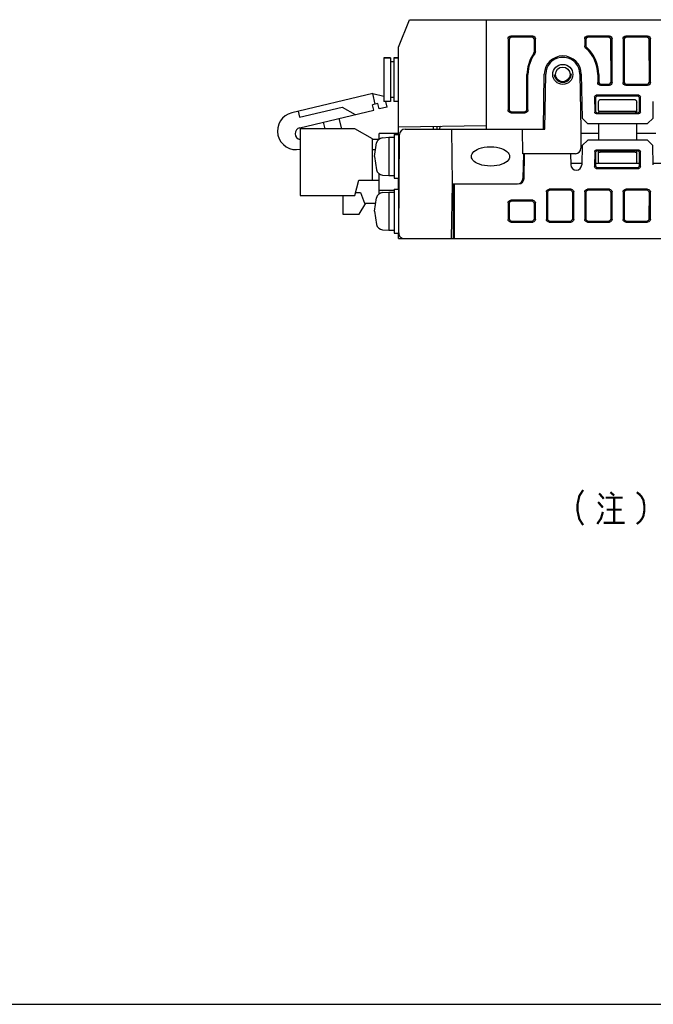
# Model space of a CAD drawing. Extents: x 0 to 840, y 0 to 594.
# Tile 15 of 21: x 541 to 657, y 0 to 180. Entities that reach past the tile are written whole.
import ezdxf

# ---------------------------------------------------------------- set-up
doc = ezdxf.new("R2010")
doc.units = 0
doc.header["$LTSCALE"] = 46.2
doc.linetypes.add('HIDDEN', pattern=[0.2, 0.1, -0.1])
doc.layers.get('0').update_dxf_attribs({"linetype": 'CONTINUOUS'})
for name, color, linetype in [('ALL_AXIS', 7, 'CONTINUOUS'), ('ALL_FEATURES', 7, 'CONTINUOUS'), ('ALL_NOTE', 7, 'CONTINUOUS'), ('DEFAULT_2', 8, 'HIDDEN')]:
    doc.layers.add(name, color=color, linetype=linetype)

msp = doc.modelspace()

# ---------------------------------------------------------------- linework, layer by layer
at = {"color": 7, "linetype": 'CONTINUOUS'}
msp.add_line((0, 0), (840, 0), dxfattribs=at)
at = {"layer": 'ALL_AXIS', "color": 7, "linetype": 'CONTINUOUS'}
for p, q in [((607.3, 173.05), (607.3, 165.05)), ((607.3, 173.05), (608.5, 173.05)), ((609.1, 173.05), (610, 173.05)), ((592.02, 160.025), (592.02, 147.875)), ((602.02, 160.025), (592.02, 160.025)), ((605.22, 158.225), (602.02, 160.025)), ((607.081, 158.402), (608.2, 158.5)), ((608.2, 158.5), (608.2, 151.5)), ((608.2, 158.5), (609.2, 158.5)), ((609.2, 159), (609.2, 151)), ((609.2, 159), (610, 159)), ((610, 159), (610, 151)), ((605.6, 155), (605.944, 157.463)), ((610, 156.773), (610.146, 156.773)), ((605.6, 155), (605.944, 152.537)), ((610, 153.227), (610.115, 153.227)), ((607.081, 151.598), (608.2, 151.5)), ((608.2, 151.5), (609.2, 151.5)), ((602.02, 147.875), (602.72, 150.675)), ((609.2, 151), (610, 151)), ((592.02, 147.875), (602.02, 147.875)), ((599.82, 147.875), (599.82, 144.425)), ((607.081, 148.402), (608.2, 148.5)), ((608.2, 148.5), (608.2, 141.5)), ((608.2, 148.5), (609.2, 148.5)), ((609.2, 149), (609.2, 141)), ((609.2, 149), (610, 149)), ((610, 149), (610, 141.009)), ((605.6, 145), (605.944, 147.463)), ((610, 146.773), (610.059, 146.773)), ((620, 147.1), (620.2, 147.1)), ((599.82, 144.425), (602.82, 144.425)), ((605.6, 145), (605.944, 142.537)), ((620, 145.49), (620.2, 145.49)), ((610, 143.227), (610.028, 143.227)), ((607.081, 141.598), (608.2, 141.5)), ((608.2, 141.5), (609.2, 141.5)), ((609.2, 141), (610, 141))]:
    msp.add_line(p, q, dxfattribs=at)
for points in [[(626.83, 153.227), (626.224, 153.254), (625.682, 153.326), (625.2, 153.432), (624.772, 153.566), (624.398, 153.724), (624.075, 153.903), (623.805, 154.101), (623.589, 154.316), (623.432, 154.543), (623.338, 154.774), (623.305, 155), (623.329, 155.225), (623.414, 155.455), (623.561, 155.682), (623.769, 155.898), (624.033, 156.097), (624.351, 156.277), (624.72, 156.435), (625.143, 156.569), (625.622, 156.675), (626.16, 156.746), (626.762, 156.773)], [(626.762, 156.773), (627.368, 156.746), (627.909, 156.674), (628.392, 156.568), (628.82, 156.434), (629.194, 156.276), (629.517, 156.097), (629.787, 155.899), (630.003, 155.684), (630.16, 155.457), (630.253, 155.226), (630.286, 155), (630.262, 154.775), (630.178, 154.545), (630.031, 154.318), (629.823, 154.102), (629.558, 153.903), (629.241, 153.723), (628.871, 153.565), (628.448, 153.431), (627.97, 153.325), (627.432, 153.254), (626.83, 153.227)]]:
    msp.add_lwpolyline(points, dxfattribs=at)
for centre, radius, start, end in [((640, 170), 3.377, 1, 179), ((591.277, 159.658), 3.415, 103.36311, 282.56929), ((592.173, 159.189), 1.078, 103.36311, 261.15427), ((607.194, 157.107), 1.3, 95, 164.11915), ((607.194, 152.893), 1.3, 195.88085, 265), ((607.194, 147.107), 1.3, 95, 164.11915), ((607.194, 142.893), 1.3, 195.88085, 265)]:
    msp.add_arc(centre, radius, start, end, dxfattribs=at)
at = {"layer": 'ALL_FEATURES', "color": 7, "linetype": 'CONTINUOUS'}
for p, q in [((610, 175), (612, 180)), ((612, 180), (704.547, 180)), ((626, 180), (626, 160)), ((630, 176.502), (630, 163.498)), ((634.502, 177), (630.498, 177)), ((634.306, 176.804), (630.694, 176.804)), ((635, 174.129), (635, 176.502)), ((644, 176.502), (644, 175.201)), ((648.502, 177), (644.498, 177)), ((648.306, 176.804), (644.694, 176.804)), ((649, 168.498), (649, 176.502)), ((651, 176.502), (651, 168.498)), ((655.502, 177), (651.498, 177)), ((655.306, 176.804), (651.694, 176.804)), ((656, 168.498), (656, 176.502)), ((610, 159), (610, 175)), ((630.195, 176.307), (630.176, 163.674)), ((634.808, 174.193), (634.805, 176.307)), ((644.195, 176.307), (644.194, 175.288)), ((648.816, 168.682), (648.805, 176.307)), ((651.195, 176.307), (651.184, 168.682)), ((655.816, 168.682), (655.805, 176.307)), ((608.5, 173.05), (607.3, 173.05)), ((608.5, 173.05), (608.5, 165.05)), ((609.1, 173.05), (609.1, 165.05)), ((610, 173.05), (609.1, 173.05)), ((640.394, 173.1), (639.606, 173.1)), ((609.1, 172.3), (608.5, 172.3)), ((633.446, 163.674), (633.437, 170)), ((633.622, 163.498), (633.622, 170)), ((636.448, 160), (636.623, 170.059)), ((636.7, 160), (636.876, 170.055)), ((643.124, 170.055), (643.3, 160)), ((643.377, 170.059), (643.517, 162)), ((646.378, 170), (646.378, 168.498)), ((646.563, 170), (646.561, 168.682)), ((646.876, 168), (648.502, 168)), ((647.059, 168.183), (648.319, 168.183)), ((651.498, 168), (655.502, 168)), ((651.681, 168.183), (655.319, 168.183)), ((605.262, 166.49), (590.488, 162.98)), ((605.725, 164.544), (605.262, 166.49)), ((605.262, 166.49), (607.3, 166.012)), ((609.1, 165.8), (608.5, 165.8)), ((645.821, 165.88), (645.825, 163.123)), ((646, 165.701), (646, 163.299)), ((653.881, 166.18), (646.119, 166.18)), ((653.701, 166), (646.299, 166)), ((654, 163.299), (654, 165.701)), ((654.175, 163.123), (654.179, 165.88)), ((591.896, 162.184), (599.679, 164.033)), ((599.679, 164.033), (602.064, 162.647)), ((606.211, 164.66), (605.238, 164.429)), ((605.469, 163.456), (605.238, 164.429)), ((606.442, 163.687), (606.211, 164.66)), ((607.902, 164.033), (606.442, 163.687)), ((608.5, 165.05), (607.3, 165.05)), ((607.902, 164.033), (607.66, 165.05)), ((610, 165.05), (609.1, 165.05)), ((646.5, 163.5), (646.5, 164.937)), ((653.207, 165.336), (646.793, 165.336)), ((653.5, 163.5), (653.5, 164.937)), ((656.483, 162), (656.535, 165.017)), ((591.641, 163.254), (591.896, 162.184)), ((591.924, 160.238), (605.469, 163.456)), ((630.498, 163), (633.124, 163)), ((630.673, 163.175), (632.949, 163.175)), ((646.124, 162.825), (653.876, 162.825)), ((646.298, 163), (653.702, 163)), ((646.5, 163.199), (646.5, 163)), ((646.5, 163.197), (646.507, 163)), ((653.2, 163.2), (646.8, 163.2)), ((653.5, 163.198), (653.493, 163)), ((653.5, 163), (653.5, 163.199)), ((596.226, 161.26), (596.52, 160.025)), ((599.603, 160.025), (599.145, 161.953)), ((610, 160.388), (626, 160.668)), ((616.4, 160), (616.4, 160.5)), ((617, 160.51), (617, 160)), ((643.517, 162), (644.535, 161)), ((644.535, 161), (655.465, 161)), ((646.499, 161), (646.498, 159.25)), ((653.502, 159.25), (653.501, 161)), ((655.465, 161), (656.483, 162)), ((606.42, 158.12), (606.42, 159.2)), ((610, 159.2), (606.42, 159.2)), ((610.009, 141.009), (610.166, 159.009)), ((611.166, 160), (636.7, 160)), ((617.439, 160), (617.442, 160.045)), ((619.825, 150), (619.738, 160)), ((632.694, 155.5), (632.607, 160)), ((643.3, 160), (643.3, 156.5)), ((643.3, 159.25), (646.498, 159.25)), ((646.498, 159.25), (646.499, 158)), ((653.501, 158), (653.502, 159.25)), ((653.502, 159.25), (657.002, 159.25)), ((605.22, 150.675), (605.22, 158.225)), ((605.22, 158.135), (606.42, 158.135)), ((643.526, 157), (643.465, 153.483)), ((644.544, 158), (643.526, 157)), ((655.456, 158), (644.544, 158)), ((656.474, 157), (655.456, 158)), ((656.535, 153.483), (656.474, 157)), ((605.771, 156.225), (605.22, 156.225)), ((642.3, 155.5), (632.694, 155.5)), ((632.8, 155.5), (632.721, 150.983)), ((632.921, 150.983), (633, 155.5)), ((641.43, 155.5), (641.465, 153.483)), ((645.826, 155.876), (645.821, 153.121)), ((646, 155.701), (646, 153.299)), ((653.876, 156.174), (646.124, 156.174)), ((653.702, 156), (646.298, 156)), ((646.5, 154.071), (646.5, 156)), ((646.507, 156), (646.5, 155.797)), ((646.511, 155.489), (646.5, 155.795)), ((653.2, 155.8), (646.8, 155.8)), ((653.493, 156), (653.5, 155.796)), ((653.5, 155.799), (653.5, 156)), ((653.5, 154.071), (653.5, 155.5)), ((654, 153.299), (654, 155.701)), ((654.179, 153.121), (654.174, 155.876)), ((643.469, 153.7), (641.461, 153.7)), ((654, 153.7), (646, 153.7)), ((646.299, 153), (653.701, 153)), ((658.539, 153.7), (656.531, 153.7)), ((606.42, 148.12), (606.42, 151.88)), ((646.12, 152.821), (653.88, 152.821)), ((602.72, 150.675), (606.42, 150.675)), ((610, 149), (610, 151)), ((619.651, 140), (619.825, 150)), ((620, 149.937), (619.824, 149.94)), ((619.825, 150), (631.721, 150)), ((620, 140), (620, 149.937)), ((620.2, 140), (620.2, 150)), ((602.16, 148.435), (603.02, 148.435)), ((603.02, 148.435), (603.77, 146.435)), ((609.2, 148.8), (606.42, 148.8)), ((637, 148.502), (637, 143.498)), ((637.186, 148.316), (637.193, 143.691)), ((641.502, 149), (637.498, 149)), ((641.317, 148.815), (637.683, 148.815)), ((641.807, 143.691), (641.814, 148.316)), ((642, 143.498), (642, 148.502)), ((644, 148.502), (644, 143.498)), ((644.186, 148.316), (644.193, 143.691)), ((648.502, 149), (644.498, 149)), ((648.317, 148.815), (644.683, 148.815)), ((648.807, 143.691), (648.814, 148.316)), ((649, 143.498), (649, 148.502)), ((651, 148.502), (651, 143.498)), ((651.186, 148.316), (651.193, 143.691)), ((655.502, 149), (651.498, 149)), ((655.317, 148.815), (651.683, 148.815)), ((655.807, 143.691), (655.814, 148.316)), ((656, 143.498), (656, 148.502)), ((602.82, 144.425), (604.023, 146.435)), ((603.77, 146.435), (605.77, 146.435)), ((630, 146.502), (630, 143.498)), ((630.189, 146.313), (630.193, 143.691)), ((634.502, 147), (630.498, 147)), ((634.314, 146.812), (630.686, 146.812)), ((634.807, 143.691), (634.811, 146.313)), ((635, 143.498), (635, 146.502)), ((620.2, 142.333), (620, 142.336)), ((630.498, 143), (634.502, 143)), ((630.692, 143.194), (634.308, 143.194)), ((637.498, 143), (641.502, 143)), ((637.692, 143.194), (641.308, 143.194)), ((644.498, 143), (648.502, 143)), ((644.692, 143.194), (648.308, 143.194)), ((651.498, 143), (655.502, 143)), ((651.692, 143.194), (655.308, 143.194)), ((610, 140), (610, 141.009)), ((620.2, 142), (620, 142)), ((620.2, 141), (620, 141)), ((620, 140.953), (620.2, 140.953)), ((620, 140.9), (620.2, 140.9)), ((610, 140), (775.3, 140))]:
    msp.add_line(p, q, dxfattribs=at)
for points in [[(630, 176.502), (630.038, 176.693), (630.146, 176.854), (630.307, 176.962), (630.498, 177)], [(630.694, 176.804), (630.503, 176.766), (630.341, 176.658), (630.233, 176.497), (630.195, 176.307)], [(634.805, 176.307), (634.767, 176.497), (634.659, 176.658), (634.497, 176.766), (634.306, 176.804)], [(634.502, 177), (634.693, 176.962), (634.854, 176.854), (634.962, 176.693), (635, 176.502)], [(644, 176.502), (644.038, 176.693), (644.146, 176.854), (644.307, 176.962), (644.498, 177)], [(644.694, 176.804), (644.503, 176.766), (644.341, 176.658), (644.233, 176.497), (644.195, 176.307)], [(648.805, 176.307), (648.767, 176.497), (648.659, 176.658), (648.497, 176.766), (648.306, 176.804)], [(648.502, 177), (648.693, 176.962), (648.854, 176.854), (648.962, 176.693), (649, 176.502)], [(651, 176.502), (651.038, 176.693), (651.146, 176.854), (651.307, 176.962), (651.498, 177)], [(651.694, 176.804), (651.503, 176.766), (651.341, 176.658), (651.233, 176.497), (651.195, 176.307)], [(655.805, 176.307), (655.767, 176.497), (655.659, 176.658), (655.497, 176.766), (655.306, 176.804)], [(655.502, 177), (655.693, 176.962), (655.854, 176.854), (655.962, 176.693), (656, 176.502)], [(644.172, 174.824), (644.079, 174.931), (644.02, 175.06), (644, 175.201)], [(644.194, 175.288), (644.213, 175.15), (644.271, 175.022), (644.361, 174.915)], [(646.563, 170), (646.528, 170.694), (646.419, 171.379), (646.239, 172.049), (645.989, 172.696), (645.672, 173.313), (645.292, 173.892), (644.853, 174.429), (644.361, 174.915)], [(634.711, 173.897), (634.013, 172.7), (633.581, 171.381), (633.437, 170)], [(634.711, 173.897), (634.783, 174.037), (634.808, 174.193)], [(635, 174.129), (634.975, 173.972), (634.9, 173.83)], [(646.876, 168), (646.685, 168.038), (646.523, 168.146), (646.416, 168.307), (646.378, 168.498)], [(646.561, 168.682), (646.599, 168.49), (646.707, 168.329), (646.868, 168.221), (647.059, 168.183)], [(648.319, 168.183), (648.51, 168.221), (648.671, 168.329), (648.779, 168.49), (648.816, 168.682)], [(649, 168.498), (648.962, 168.307), (648.854, 168.146), (648.693, 168.038), (648.502, 168)], [(651.498, 168), (651.307, 168.038), (651.146, 168.146), (651.038, 168.307), (651, 168.498)], [(651.184, 168.682), (651.221, 168.49), (651.329, 168.329), (651.49, 168.221), (651.681, 168.183)], [(655.319, 168.183), (655.51, 168.221), (655.671, 168.329), (655.779, 168.49), (655.816, 168.682)], [(656, 168.498), (655.962, 168.307), (655.854, 168.146), (655.693, 168.038), (655.502, 168)], [(645.821, 165.88), (645.86, 166.03), (645.97, 166.139), (646.119, 166.18)], [(646.299, 166), (646.149, 165.96), (646.04, 165.851), (646, 165.701)], [(654, 165.701), (653.96, 165.851), (653.851, 165.96), (653.701, 166)], [(653.881, 166.18), (654.03, 166.139), (654.14, 166.03), (654.179, 165.88)], [(646.5, 164.937), (646.517, 165.074), (646.563, 165.186), (646.63, 165.27), (646.709, 165.32), (646.793, 165.336)], [(653.207, 165.336), (653.291, 165.32), (653.37, 165.27), (653.437, 165.186), (653.483, 165.074), (653.5, 164.937)], [(630.498, 163), (630.307, 163.038), (630.146, 163.146), (630.038, 163.307), (630, 163.498)], [(630.176, 163.674), (630.214, 163.483), (630.321, 163.321), (630.482, 163.213), (630.673, 163.175)], [(632.949, 163.175), (633.14, 163.213), (633.301, 163.321), (633.408, 163.483), (633.446, 163.674)], [(633.622, 163.498), (633.584, 163.307), (633.477, 163.146), (633.315, 163.038), (633.124, 163)], [(646.124, 162.825), (645.974, 162.865), (645.865, 162.974), (645.825, 163.123)], [(646, 163.299), (646.04, 163.149), (646.149, 163.04), (646.298, 163)], [(646.8, 163.2), (646.707, 163.215), (646.624, 163.257), (646.557, 163.323), (646.515, 163.407), (646.5, 163.5)], [(646.8, 163.199), (646.7, 163.197), (646.6, 163.197), (646.5, 163.199)], [(653.5, 163.5), (653.485, 163.407), (653.443, 163.323), (653.376, 163.257), (653.293, 163.215), (653.2, 163.2)], [(653.2, 163.199), (653.3, 163.197), (653.4, 163.197), (653.5, 163.199)], [(653.702, 163), (653.851, 163.04), (653.96, 163.149), (654, 163.299)], [(654.175, 163.123), (654.135, 162.974), (654.026, 162.865), (653.876, 162.825)], [(617.657, 160.522), (617.562, 160.407), (617.467, 160.192), (617.442, 160.045)], [(645.826, 155.876), (645.866, 156.025), (645.975, 156.134), (646.124, 156.174)], [(646.298, 156), (646.149, 155.96), (646.04, 155.851), (646, 155.701)], [(646.511, 155.489), (646.52, 155.577), (646.55, 155.653), (646.598, 155.716), (646.659, 155.763), (646.728, 155.791), (646.8, 155.8)], [(653.2, 155.8), (653.293, 155.785), (653.376, 155.743), (653.443, 155.676), (653.485, 155.593), (653.5, 155.5)], [(653.2, 155.799), (653.3, 155.795), (653.4, 155.795), (653.5, 155.798)], [(654, 155.701), (653.96, 155.851), (653.851, 155.96), (653.702, 156)], [(653.876, 156.174), (654.025, 156.134), (654.134, 156.025), (654.174, 155.876)], [(646.12, 152.821), (645.97, 152.861), (645.861, 152.971), (645.821, 153.121)], [(646, 153.299), (646.04, 153.149), (646.149, 153.04), (646.299, 153)], [(646.683, 153.7), (646.613, 153.755), (646.554, 153.838), (646.515, 153.944), (646.5, 154.071)], [(653.5, 154.071), (653.485, 153.944), (653.446, 153.838), (653.387, 153.755), (653.317, 153.7)], [(653.701, 153), (653.851, 153.04), (653.96, 153.149), (654, 153.299)], [(654.179, 153.121), (654.139, 152.971), (654.03, 152.861), (653.88, 152.821)], [(637, 148.502), (637.038, 148.693), (637.146, 148.854), (637.307, 148.962), (637.498, 149)], [(637.683, 148.815), (637.492, 148.777), (637.331, 148.669), (637.224, 148.508), (637.186, 148.316)], [(641.814, 148.316), (641.776, 148.508), (641.669, 148.669), (641.508, 148.777), (641.317, 148.815)], [(641.502, 149), (641.693, 148.962), (641.854, 148.854), (641.962, 148.693), (642, 148.502)], [(644, 148.502), (644.038, 148.693), (644.146, 148.854), (644.307, 148.962), (644.498, 149)], [(644.683, 148.815), (644.492, 148.777), (644.331, 148.669), (644.224, 148.508), (644.186, 148.316)], [(648.814, 148.316), (648.776, 148.508), (648.669, 148.669), (648.508, 148.777), (648.317, 148.815)], [(648.502, 149), (648.693, 148.962), (648.854, 148.854), (648.962, 148.693), (649, 148.502)], [(651, 148.502), (651.038, 148.693), (651.146, 148.854), (651.307, 148.962), (651.498, 149)], [(651.683, 148.815), (651.492, 148.777), (651.331, 148.669), (651.224, 148.508), (651.186, 148.316)], [(655.814, 148.316), (655.776, 148.508), (655.669, 148.669), (655.508, 148.777), (655.317, 148.815)], [(655.502, 149), (655.693, 148.962), (655.854, 148.854), (655.962, 148.693), (656, 148.502)], [(630, 146.502), (630.038, 146.693), (630.146, 146.854), (630.307, 146.962), (630.498, 147)], [(630.686, 146.812), (630.495, 146.774), (630.334, 146.666), (630.227, 146.504), (630.189, 146.313)], [(634.811, 146.313), (634.773, 146.504), (634.666, 146.666), (634.505, 146.774), (634.314, 146.812)], [(634.502, 147), (634.693, 146.962), (634.854, 146.854), (634.962, 146.693), (635, 146.502)], [(630.498, 143), (630.307, 143.038), (630.146, 143.146), (630.038, 143.307), (630, 143.498)], [(630.193, 143.691), (630.231, 143.5), (630.339, 143.339), (630.501, 143.232), (630.692, 143.194)], [(634.308, 143.194), (634.499, 143.232), (634.661, 143.339), (634.769, 143.5), (634.807, 143.691)], [(635, 143.498), (634.962, 143.307), (634.854, 143.146), (634.693, 143.038), (634.502, 143)], [(637.498, 143), (637.307, 143.038), (637.146, 143.146), (637.038, 143.307), (637, 143.498)], [(637.193, 143.691), (637.231, 143.5), (637.339, 143.339), (637.501, 143.232), (637.692, 143.194)], [(641.308, 143.194), (641.499, 143.232), (641.661, 143.339), (641.769, 143.5), (641.807, 143.691)], [(642, 143.498), (641.962, 143.307), (641.854, 143.146), (641.693, 143.038), (641.502, 143)], [(644.498, 143), (644.307, 143.038), (644.146, 143.146), (644.038, 143.307), (644, 143.498)], [(644.193, 143.691), (644.231, 143.5), (644.339, 143.339), (644.501, 143.232), (644.692, 143.194)], [(648.308, 143.194), (648.499, 143.232), (648.661, 143.339), (648.769, 143.5), (648.807, 143.691)], [(649, 143.498), (648.962, 143.307), (648.854, 143.146), (648.693, 143.038), (648.502, 143)], [(651.498, 143), (651.307, 143.038), (651.146, 143.146), (651.038, 143.307), (651, 143.498)], [(651.193, 143.691), (651.231, 143.5), (651.339, 143.339), (651.501, 143.232), (651.692, 143.194)], [(655.308, 143.194), (655.499, 143.232), (655.661, 143.339), (655.769, 143.5), (655.807, 143.691)], [(656, 143.498), (655.962, 143.307), (655.854, 143.146), (655.693, 143.038), (655.502, 143)]]:
    msp.add_lwpolyline(points, dxfattribs=at)
for radius in [1.837, 1.337]:
    msp.add_circle((640, 170), radius, dxfattribs=at)
for centre, radius, start, end in [((640, 170), 6.378, 0, 49.14235), ((640, 170), 6.378, 143.09356, 180), ((640, 170), 3.125, 97.2484, 179), ((640, 170), 3.125, 1, 82.7516), ((611.166, 159), 1, 90, 179.5), ((642.3, 156.5), 1, 270, 360), ((642.465, 153.5), 1, 181, 359), ((631.721, 151), 1, 270, 359), ((631.921, 151), 1, 270, 359), ((611.009, 141), 1, 179.5, 270)]:
    msp.add_arc(centre, radius, start, end, dxfattribs=at)
at = {"layer": 'ALL_NOTE', "color": 2, "linetype": 'CONTINUOUS', "const_width": 0.4}
for points in [[(643.71, 94.016), (643.022, 92.949), (642.678, 91.349), (642.678, 90.283), (643.022, 88.683), (643.71, 87.616)], [(646.634, 93.416), (647.494, 92.416)], [(648.698, 93.616), (649.386, 93.016)], [(653.514, 93.616), (654.03, 93.216), (654.374, 92.816), (654.718, 92.216), (654.89, 91.216), (654.89, 90.216), (654.718, 89.216), (654.374, 88.616), (654.03, 88.216), (653.514, 87.816)], [(646.462, 91.816), (647.322, 90.816)], [(647.838, 92.616), (650.934, 92.616)], [(649.386, 92.616), (649.386, 88.016)], [(646.29, 87.816), (646.978, 88.816), (647.322, 90.016)], [(648.01, 90.416), (650.762, 90.416)], [(647.494, 88.016), (651.278, 88.016)]]:
    msp.add_lwpolyline(points, dxfattribs=at)
at = {"layer": 'DEFAULT_2', "color": 8, "linetype": 'HIDDEN'}
for p, q in [((610.148, 157), (610, 157)), ((610.113, 153), (610, 153)), ((610.061, 147), (610, 147)), ((610.026, 143), (610, 143))]:
    msp.add_line(p, q, dxfattribs=at)
msp.add_circle((640, 170), 1.5, dxfattribs=at)

doc.saveas('drawing.dxf')
